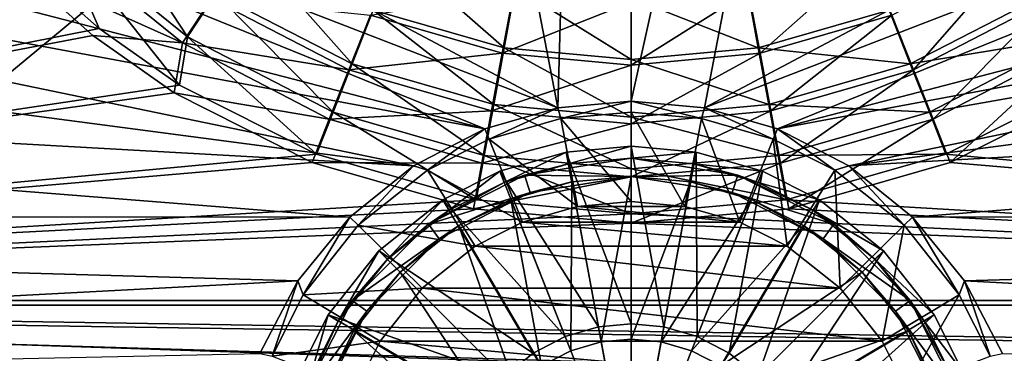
# Model space of a CAD drawing. Header units: metres. Extents: x 0 to 1004, y -708 to 0.
# Tile 29 of 116: x 401 to 564, y -549 to -494. Entities that reach past the tile are written whole.
import ezdxf

# ---------------------------------------------------------------- set-up
doc = ezdxf.new("R2010")
doc.units = ezdxf.units.M

msp = doc.modelspace()

# ---------------------------------------------------------------- linework, layer by layer
at = {"layer": 'top0123410'}
for points in [[(401.905487, -484.325348, 2169.999756), (391.045105, -472.158356, 2169.999756), (183.251587, -540.828064, 2169.999756)], [(413.211273, -472.999207, 2153.198975), (407.152008, -479.069336, 2161.194092), (428.649872, -496.499237, 2161.194092)], [(433.336121, -489.315948, 2153.198975), (413.211273, -472.999207, 2153.198975), (428.649872, -496.499237, 2161.194092)], [(406.154877, -479.896912, 2158.308838), (427.833771, -497.507294, 2158.308838), (400.730347, -485.321472, 2167.143799)], [(401.905487, -484.325348, 2169.999756), (414.058533, -495.137604, 2169.999756), (407.152008, -479.069336, 2161.194092)], [(432.630463, -490.17041, 2150.335205), (427.833771, -497.507294, 2158.308838), (406.154877, -479.896912, 2158.308838)], [(407.152008, -479.069336, 2161.194092), (414.058533, -495.137604, 2169.999756), (427.370514, -504.485992, 2169.999756)], [(407.152008, -479.069336, 2161.194092), (427.370514, -504.485992, 2169.999756), (428.649872, -496.499237, 2161.194092)], [(438.537262, -481.343414, 2146.241211), (433.336121, -489.315948, 2153.198975), (455.874146, -500.962921, 2153.198975)], [(459.368683, -492.10849, 2146.241211), (438.537262, -481.343414, 2146.241211), (455.874146, -500.962921, 2153.198975)], [(463.112274, -482.625671, 2140.483154), (459.368683, -492.10849, 2146.241211), (481.010864, -498.30542, 2146.241211)], [(482.853973, -488.278412, 2140.483154), (463.112274, -482.625671, 2140.483154), (481.010864, -498.30542, 2146.241211)], [(521.444702, -488.966949, 2137.627197), (541.307434, -483.255951, 2137.627197), (523.337158, -499.197205, 2143.397217)], [(541.307434, -483.255951, 2137.627197), (545.137939, -492.929016, 2143.397217), (523.337158, -499.197205, 2143.397217)], [(545.137939, -492.929016, 2143.397217), (566.116882, -482.060608, 2143.397217), (548.704468, -501.937897, 2150.335205)], [(566.116882, -482.060608, 2143.397217), (571.418884, -490.17041, 2150.335205), (548.704468, -501.937897, 2150.335205)], [(183.251587, -540.828064, 2169.999756), (414.058533, -495.137604, 2169.999756), (401.905487, -484.325348, 2169.999756)], [(400.730347, -485.321472, 2167.143799), (413.019104, -496.272797, 2167.143799), (183.251587, -540.0271, 2167.143799)], [(427.833771, -497.507294, 2158.308838), (413.019104, -496.272797, 2167.143799), (400.730347, -485.321472, 2167.143799)], [(481.010864, -498.30542, 2146.241211), (502.024689, -500.221405, 2146.241211), (482.853973, -488.278412, 2140.483154)], [(502.024689, -500.221405, 2146.241211), (502.024689, -490.026398, 2140.483154), (482.853973, -488.278412, 2140.483154)], [(521.195374, -488.278412, 2140.483154), (502.024689, -490.026398, 2140.483154), (523.038513, -498.30542, 2146.241211)], [(521.195374, -488.278412, 2140.483154), (523.038513, -498.30542, 2146.241211), (544.680664, -492.10849, 2146.241211)], [(433.336121, -489.315948, 2153.198975), (428.649872, -496.499237, 2161.194092), (452.725555, -508.940857, 2161.194092)], [(455.874146, -500.962921, 2153.198975), (433.336121, -489.315948, 2153.198975), (452.725555, -508.940857, 2161.194092)], [(482.604675, -488.966949, 2137.627197), (480.712158, -499.197205, 2143.397217), (458.911407, -492.929016, 2143.397217)], [(482.604675, -488.966949, 2137.627197), (502.024689, -490.748718, 2137.627197), (480.712158, -499.197205, 2143.397217)], [(523.337158, -499.197205, 2143.397217), (502.024689, -501.152588, 2143.397217), (521.444702, -488.966949, 2137.627197)], [(502.024689, -501.152588, 2143.397217), (502.024689, -490.748718, 2137.627197), (521.444702, -488.966949, 2137.627197)], [(544.680664, -492.10849, 2146.241211), (548.175171, -500.962921, 2153.198975), (570.713196, -489.315948, 2153.198975)], [(570.713196, -489.315948, 2153.198975), (548.175171, -500.962921, 2153.198975), (575.399475, -496.499237, 2161.194092)], [(432.630463, -490.17041, 2150.335205), (455.344879, -501.937897, 2150.335205), (427.833771, -497.507294, 2158.308838)], [(458.911407, -492.929016, 2143.397217), (455.344879, -501.937897, 2150.335205), (432.630463, -490.17041, 2150.335205)], [(502.024689, -490.748718, 2137.627197), (502.024689, -501.152588, 2143.397217), (480.712158, -499.197205, 2143.397217)], [(502.024689, -490.026398, 2140.483154), (502.024689, -500.221405, 2146.241211), (523.038513, -498.30542, 2146.241211)], [(548.704468, -501.937897, 2150.335205), (571.418884, -490.17041, 2150.335205), (551.931091, -510.088165, 2158.308838)], [(571.418884, -490.17041, 2150.335205), (576.215576, -497.507294, 2158.308838), (551.931091, -510.088165, 2158.308838)], [(458.911407, -492.929016, 2143.397217), (480.712158, -499.197205, 2143.397217), (455.344879, -501.937897, 2150.335205)], [(459.368683, -492.10849, 2146.241211), (455.874146, -500.962921, 2153.198975), (479.289337, -507.667542, 2153.198975)], [(481.010864, -498.30542, 2146.241211), (459.368683, -492.10849, 2146.241211), (479.289337, -507.667542, 2153.198975)], [(544.680664, -492.10849, 2146.241211), (523.038513, -498.30542, 2146.241211), (548.175171, -500.962921, 2153.198975)], [(523.337158, -499.197205, 2143.397217), (545.137939, -492.929016, 2143.397217), (525.100281, -508.72464, 2150.335205)], [(545.137939, -492.929016, 2143.397217), (548.704468, -501.937897, 2150.335205), (525.100281, -508.72464, 2150.335205)], [(427.370514, -504.485992, 2169.999756), (414.058533, -495.137604, 2169.999756), (183.251587, -540.828064, 2169.999756)], [(413.019104, -496.272797, 2167.143799), (426.483063, -505.742157, 2167.143799), (183.251587, -540.0271, 2167.143799)], [(426.483063, -505.742157, 2167.143799), (413.019104, -496.272797, 2167.143799), (427.833771, -497.507294, 2158.308838)], [(427.370514, -504.485992, 2169.999756), (450.000427, -515.849182, 2169.999756), (428.649872, -496.499237, 2161.194092)], [(428.649872, -496.499237, 2161.194092), (450.000427, -515.849182, 2169.999756), (452.725555, -508.940857, 2161.194092)], [(548.175171, -500.962921, 2153.198975), (551.323792, -508.940857, 2161.194092), (575.399475, -496.499237, 2161.194092)], [(575.399475, -496.499237, 2161.194092), (551.323792, -508.940857, 2161.194092), (576.678833, -504.485992, 2169.999756)], [(427.833771, -497.507294, 2158.308838), (452.118256, -510.088165, 2158.308838), (426.483063, -505.742157, 2167.143799)], [(455.344879, -501.937897, 2150.335205), (452.118256, -510.088165, 2158.308838), (427.833771, -497.507294, 2158.308838)], [(576.215576, -497.507294, 2158.308838), (554.753723, -517.221436, 2167.143799), (551.931091, -510.088165, 2158.308838)], [(577.566284, -505.742157, 2167.143799), (554.753723, -517.221436, 2167.143799), (576.215576, -497.507294, 2158.308838)], [(480.712158, -499.197205, 2143.397217), (478.949097, -508.72464, 2150.335205), (455.344879, -501.937897, 2150.335205)], [(480.712158, -499.197205, 2143.397217), (502.024689, -501.152588, 2143.397217), (478.949097, -508.72464, 2150.335205)], [(479.289337, -507.667542, 2153.198975), (502.024689, -509.740509, 2153.198975), (481.010864, -498.30542, 2146.241211)], [(502.024689, -509.740509, 2153.198975), (502.024689, -500.221405, 2146.241211), (481.010864, -498.30542, 2146.241211)], [(523.038513, -498.30542, 2146.241211), (502.024689, -500.221405, 2146.241211), (524.76001, -507.667542, 2153.198975)], [(525.100281, -508.72464, 2150.335205), (502.024689, -510.841766, 2150.335205), (523.337158, -499.197205, 2143.397217)], [(502.024689, -510.841766, 2150.335205), (502.024689, -501.152588, 2143.397217), (523.337158, -499.197205, 2143.397217)], [(523.038513, -498.30542, 2146.241211), (524.76001, -507.667542, 2153.198975), (548.175171, -500.962921, 2153.198975)], [(455.874146, -500.962921, 2153.198975), (452.725555, -508.940857, 2161.194092), (477.73822, -516.102905, 2161.194092)], [(479.289337, -507.667542, 2153.198975), (455.874146, -500.962921, 2153.198975), (477.73822, -516.102905, 2161.194092)], [(502.024689, -501.152588, 2143.397217), (502.024689, -510.841766, 2150.335205), (478.949097, -508.72464, 2150.335205)], [(502.024689, -500.221405, 2146.241211), (502.024689, -509.740509, 2153.198975), (524.76001, -507.667542, 2153.198975)], [(548.175171, -500.962921, 2153.198975), (524.76001, -507.667542, 2153.198975), (551.323792, -508.940857, 2161.194092)], [(455.344879, -501.937897, 2150.335205), (478.949097, -508.72464, 2150.335205), (452.118256, -510.088165, 2158.308838)], [(525.100281, -508.72464, 2150.335205), (548.704468, -501.937897, 2150.335205), (526.695313, -517.343994, 2158.308838)], [(548.704468, -501.937897, 2150.335205), (551.931091, -510.088165, 2158.308838), (526.695313, -517.343994, 2158.308838)], [(450.000427, -515.849182, 2169.999756), (427.370514, -504.485992, 2169.999756), (183.251587, -540.828064, 2169.999756)], [(551.323792, -508.940857, 2161.194092), (554.04895, -515.849182, 2169.999756), (576.678833, -504.485992, 2169.999756)], [(820.797729, -540.828064, 2169.999756), (576.678833, -504.485992, 2169.999756), (554.04895, -515.849182, 2169.999756)], [(183.251587, -540.0271, 2167.143799), (426.483063, -505.742157, 2167.143799), (449.295593, -517.221436, 2167.143799)], [(452.118256, -510.088165, 2158.308838), (449.295593, -517.221436, 2167.143799), (426.483063, -505.742157, 2167.143799)], [(554.753723, -517.221436, 2167.143799), (577.566284, -505.742157, 2167.143799), (820.797729, -540.0271, 2167.143799)], [(477.73822, -516.102905, 2161.194092), (502.024689, -518.317261, 2161.194092), (479.289337, -507.667542, 2153.198975)], [(502.024689, -518.317261, 2161.194092), (502.024689, -509.740509, 2153.198975), (479.289337, -507.667542, 2153.198975)], [(524.76001, -507.667542, 2153.198975), (502.024689, -509.740509, 2153.198975), (526.311157, -516.102905, 2161.194092)], [(524.76001, -507.667542, 2153.198975), (526.311157, -516.102905, 2161.194092), (551.323792, -508.940857, 2161.194092)], [(450.000427, -515.849182, 2169.999756), (476.394257, -523.406677, 2169.999756), (452.725555, -508.940857, 2161.194092)], [(478.949097, -508.72464, 2150.335205), (477.354065, -517.343994, 2158.308838), (452.118256, -510.088165, 2158.308838)], [(452.725555, -508.940857, 2161.194092), (476.394257, -523.406677, 2169.999756), (477.73822, -516.102905, 2161.194092)], [(478.949097, -508.72464, 2150.335205), (502.024689, -510.841766, 2150.335205), (477.354065, -517.343994, 2158.308838)], [(526.695313, -517.343994, 2158.308838), (502.024689, -519.607483, 2158.308838), (525.100281, -508.72464, 2150.335205)], [(502.024689, -519.607483, 2158.308838), (502.024689, -510.841766, 2150.335205), (525.100281, -508.72464, 2150.335205)], [(551.323792, -508.940857, 2161.194092), (526.311157, -516.102905, 2161.194092), (554.04895, -515.849182, 2169.999756)], [(452.118256, -510.088165, 2158.308838), (477.354065, -517.343994, 2158.308838), (449.295593, -517.221436, 2167.143799)], [(502.024689, -510.841766, 2150.335205), (502.024689, -519.607483, 2158.308838), (477.354065, -517.343994, 2158.308838)], [(502.024689, -509.740509, 2153.198975), (502.024689, -518.317261, 2161.194092), (526.311157, -516.102905, 2161.194092)], [(551.931091, -510.088165, 2158.308838), (528.092041, -524.887268, 2167.143799), (526.695313, -517.343994, 2158.308838)], [(554.753723, -517.221436, 2167.143799), (528.092041, -524.887268, 2167.143799), (551.931091, -510.088165, 2158.308838)], [(183.251587, -540.828064, 2169.999756), (476.394257, -523.406677, 2169.999756), (450.000427, -515.849182, 2169.999756)], [(526.311157, -516.102905, 2161.194092), (527.65509, -523.406677, 2169.999756), (554.04895, -515.849182, 2169.999756)], [(554.04895, -515.849182, 2169.999756), (527.65509, -523.406677, 2169.999756), (820.797729, -540.828064, 2169.999756)], [(449.295593, -517.221436, 2167.143799), (475.957306, -524.887268, 2167.143799), (183.251587, -540.0271, 2167.143799)], [(477.354065, -517.343994, 2158.308838), (475.957306, -524.887268, 2167.143799), (449.295593, -517.221436, 2167.143799)], [(477.354065, -517.343994, 2158.308838), (502.024689, -519.607483, 2158.308838), (475.957306, -524.887268, 2167.143799)], [(476.394257, -523.406677, 2169.999756), (502.024689, -525.743713, 2169.999756), (477.73822, -516.102905, 2161.194092)], [(477.73822, -516.102905, 2161.194092), (502.024689, -525.743713, 2169.999756), (502.024689, -518.317261, 2161.194092)], [(526.311157, -516.102905, 2161.194092), (502.024689, -518.317261, 2161.194092), (527.65509, -523.406677, 2169.999756)], [(528.092041, -524.887268, 2167.143799), (502.024689, -527.278931, 2167.143799), (526.695313, -517.343994, 2158.308838)], [(526.695313, -517.343994, 2158.308838), (502.024689, -527.278931, 2167.143799), (502.024689, -519.607483, 2158.308838)], [(820.797729, -540.0271, 2167.143799), (528.092041, -524.887268, 2167.143799), (554.753723, -517.221436, 2167.143799)], [(502.024689, -518.317261, 2161.194092), (502.024689, -525.743713, 2169.999756), (527.65509, -523.406677, 2169.999756)], [(502.024689, -519.607483, 2158.308838), (502.024689, -527.278931, 2167.143799), (475.957306, -524.887268, 2167.143799)], [(502.024689, -525.743713, 2169.999756), (476.394257, -523.406677, 2169.999756), (183.251587, -540.828064, 2169.999756)], [(527.65509, -523.406677, 2169.999756), (502.024689, -525.743713, 2169.999756), (820.797729, -540.828064, 2169.999756)], [(475.957306, -524.887268, 2167.143799), (502.024689, -527.278931, 2167.143799), (183.251587, -540.0271, 2167.143799)], [(820.797729, -540.828064, 2169.999756), (502.024689, -525.743713, 2169.999756), (183.251587, -540.828064, 2169.999756)], [(502.024689, -527.278931, 2167.143799), (528.092041, -524.887268, 2167.143799), (820.797729, -540.0271, 2167.143799)], [(183.251587, -540.0271, 2167.143799), (502.024689, -527.278931, 2167.143799), (820.797729, -540.0271, 2167.143799)], [(900.214172, -579.368164, 2141.365967), (142.541962, -550.832275, 2160.918945), (183.251587, -540.0271, 2167.143799)], [(820.797729, -540.0271, 2167.143799), (861.507385, -550.832275, 2160.918945), (183.251587, -540.0271, 2167.143799)], [(861.507385, -550.832275, 2160.918945), (881.462219, -563.486084, 2152.842285), (183.251587, -540.0271, 2167.143799)], [(183.251587, -540.0271, 2167.143799), (881.462219, -563.486084, 2152.842285), (900.214172, -579.368164, 2141.365967)], [(183.251587, -540.828064, 2169.999756), (142.98912, -551.227539, 2164.058594), (893.62793, -573.584229, 2149.328857)], [(893.62793, -573.584229, 2149.328857), (878.298828, -561.631348, 2157.554688), (183.251587, -540.828064, 2169.999756)], [(878.298828, -561.631348, 2157.554688), (861.060242, -551.227539, 2164.058594), (183.251587, -540.828064, 2169.999756)], [(183.251587, -540.828064, 2169.999756), (861.060242, -551.227539, 2164.058594), (820.797729, -540.828064, 2169.999756)]]:
    msp.add_3dface(points, dxfattribs=at)
at = {"layer": 'top0123419'}
for points in [[(491.28833, -515.521423, 106.452499), (480.307404, -518.67865, 106.452499), (496.628906, -544.379211, 110.948647)], [(481.043549, -520.538208, 103.797249), (480.307404, -518.67865, 103.389137), (491.28833, -515.521423, 103.38913)], [(491.28833, -515.521423, 103.38913), (480.307404, -518.67865, 103.389137), (491.28833, -515.521423, 106.452499)], [(491.28833, -515.521423, 106.452499), (480.307404, -518.67865, 103.389137), (480.307404, -518.67865, 106.452499)], [(491.652283, -517.487976, 103.797249), (481.043549, -520.538208, 103.797249), (491.28833, -515.521423, 103.38913)], [(502.024506, -514.536377, 106.452499), (491.28833, -515.521423, 106.452499), (502.024506, -543.884216, 110.948647)], [(491.652283, -517.487976, 103.797249), (491.28833, -515.521423, 103.38913), (502.024506, -514.536377, 103.38913)], [(502.024506, -514.536377, 103.38913), (491.28833, -515.521423, 106.452499), (502.024506, -514.536377, 106.452499)], [(502.024506, -514.536377, 103.38913), (491.28833, -515.521423, 103.38913), (491.28833, -515.521423, 106.452499)], [(491.28833, -515.521423, 106.452499), (496.628906, -544.379211, 110.948647), (502.024506, -543.884216, 110.948647)], [(502.024506, -516.536316, 103.797249), (491.652283, -517.487976, 103.797249), (502.024506, -514.536377, 103.38913)], [(512.76062, -515.521423, 106.452499), (502.024506, -514.536377, 106.452499), (507.420074, -544.379211, 110.948647)], [(502.024506, -514.536377, 106.452499), (502.024506, -543.884216, 110.948647), (507.420074, -544.379211, 110.948647)], [(502.024506, -516.536316, 103.797249), (502.024506, -514.536377, 103.38913), (512.76062, -515.521423, 103.38913)], [(512.76062, -515.521423, 103.38913), (502.024506, -514.536377, 106.452499), (512.76062, -515.521423, 106.452499)], [(512.76062, -515.521423, 103.38913), (502.024506, -514.536377, 103.38913), (502.024506, -514.536377, 106.452499)], [(512.396729, -517.487976, 103.797249), (502.024506, -516.536316, 103.797249), (512.76062, -515.521423, 103.38913)], [(512.76062, -515.521423, 106.452499), (507.420074, -544.379211, 110.948647), (512.93927, -545.966125, 110.948647)], [(512.396729, -517.487976, 103.797249), (512.76062, -515.521423, 103.38913), (523.741577, -518.67865, 103.389137)], [(523.741577, -518.67865, 106.452499), (512.76062, -515.521423, 106.452499), (512.93927, -545.966125, 110.948647)], [(523.741577, -518.67865, 103.389137), (512.76062, -515.521423, 103.38913), (523.741577, -518.67865, 106.452499)], [(523.741577, -518.67865, 106.452499), (512.76062, -515.521423, 103.38913), (512.76062, -515.521423, 106.452499)], [(484.410522, -519.326111, 96.509148), (481.043549, -520.538208, 103.797249), (491.652283, -517.487976, 103.797249)], [(502.024506, -516.536316, 96.509148), (484.410522, -519.326111, 96.509148), (491.652283, -517.487976, 103.797249)], [(502.024506, -516.536316, 96.509148), (502.024506, -519.536316, 96.509148), (484.410522, -519.326111, 96.509148)], [(502.024506, -516.536316, 96.509148), (491.652283, -517.487976, 103.797249), (502.024506, -516.536316, 103.797249)], [(519.638489, -519.326111, 96.509148), (502.024506, -516.536316, 96.509148), (512.396729, -517.487976, 103.797249)], [(512.396729, -517.487976, 103.797249), (502.024506, -516.536316, 96.509148), (502.024506, -516.536316, 103.797249)], [(502.024506, -516.536316, 96.509148), (519.638489, -519.326111, 96.509148), (502.024506, -519.536316, 96.509148)], [(523.005432, -520.538208, 103.797249), (512.396729, -517.487976, 103.797249), (523.741577, -518.67865, 103.389137)], [(523.005432, -520.538208, 103.797249), (519.638489, -519.326111, 96.509148), (512.396729, -517.487976, 103.797249)], [(480.307404, -518.67865, 106.452499), (470.89624, -523.416199, 106.452499), (491.109711, -545.966125, 110.948647)], [(471.9505, -525.115723, 103.797249), (470.89624, -523.416199, 103.389137), (480.307404, -518.67865, 103.389137)], [(480.307404, -518.67865, 103.389137), (470.89624, -523.416199, 103.389137), (480.307404, -518.67865, 106.452499)], [(480.307404, -518.67865, 106.452499), (470.89624, -523.416199, 103.389137), (470.89624, -523.416199, 106.452499)], [(481.043549, -520.538208, 103.797249), (471.9505, -525.115723, 103.797249), (480.307404, -518.67865, 103.389137)], [(480.307404, -518.67865, 106.452499), (491.109711, -545.966125, 110.948647), (496.628906, -544.379211, 110.948647)], [(523.741577, -518.67865, 106.452499), (512.93927, -545.966125, 110.948647), (518.250427, -548.717651, 110.948647)], [(533.152771, -523.416199, 106.452499), (523.741577, -518.67865, 106.452499), (518.250427, -548.717651, 110.948647)], [(523.005432, -520.538208, 103.797249), (523.741577, -518.67865, 103.389137), (533.152771, -523.416199, 103.389137)], [(533.152771, -523.416199, 103.389137), (523.741577, -518.67865, 103.389137), (533.152771, -523.416199, 106.452499)], [(533.152771, -523.416199, 106.452499), (523.741577, -518.67865, 103.389137), (523.741577, -518.67865, 106.452499)], [(484.410522, -519.326111, 96.509148), (468.520721, -527.422363, 96.509148), (481.043549, -520.538208, 103.797249)], [(484.410522, -519.326111, 96.509148), (485.337585, -522.17926, 96.509148), (468.520721, -527.422363, 96.509148)], [(468.520721, -527.422363, 96.509148), (471.9505, -525.115723, 103.797249), (481.043549, -520.538208, 103.797249)], [(482.147827, -523.327576, 104.382034), (492.198181, -520.437866, 104.382034), (492.042206, -548.321594, 108.182106)], [(492.198181, -520.437866, 104.382034), (482.147827, -523.327576, 104.382034), (485.337585, -522.17926, 96.509148)], [(502.024506, -519.536316, 96.509148), (485.337585, -522.17926, 96.509148), (484.410522, -519.326111, 96.509148)], [(502.024506, -519.536316, 96.509148), (492.198181, -520.437866, 104.382034), (485.337585, -522.17926, 96.509148)], [(492.198181, -520.437866, 104.382034), (497.089874, -546.8703, 108.182106), (492.042206, -548.321594, 108.182106)], [(492.198181, -520.437866, 104.382034), (502.024506, -519.536316, 104.382034), (497.089874, -546.8703, 108.182106)], [(502.024506, -519.536316, 96.509148), (502.024506, -519.536316, 104.382034), (492.198181, -520.437866, 104.382034)], [(502.024506, -519.536316, 104.382034), (502.024506, -546.417542, 108.182106), (497.089874, -546.8703, 108.182106)], [(519.638489, -519.326111, 96.509148), (518.711426, -522.17926, 96.509148), (502.024506, -519.536316, 96.509148)], [(502.024506, -519.536316, 104.382034), (511.8508, -520.437866, 104.382034), (502.024506, -546.417542, 108.182106)], [(518.711426, -522.17926, 96.509148), (511.8508, -520.437866, 104.382034), (502.024506, -519.536316, 96.509148)], [(511.8508, -520.437866, 104.382034), (502.024506, -519.536316, 104.382034), (502.024506, -519.536316, 96.509148)], [(511.8508, -520.437866, 104.382034), (506.959106, -546.8703, 108.182106), (502.024506, -546.417542, 108.182106)], [(511.8508, -520.437866, 104.382034), (521.901184, -523.327576, 104.382034), (506.959106, -546.8703, 108.182106)], [(521.901184, -523.327576, 104.382034), (511.8508, -520.437866, 104.382034), (518.711426, -522.17926, 96.509148)], [(519.638489, -519.326111, 96.509148), (535.528259, -527.422363, 96.509148), (518.711426, -522.17926, 96.509148)], [(535.528259, -527.422363, 96.509148), (519.638489, -519.326111, 96.509148), (532.09845, -525.115723, 103.797249)], [(519.638489, -519.326111, 96.509148), (523.005432, -520.538208, 103.797249), (532.09845, -525.115723, 103.797249)], [(532.09845, -525.115723, 103.797249), (523.005432, -520.538208, 103.797249), (533.152771, -523.416199, 103.389137)], [(485.337585, -522.17926, 96.509148), (470.284088, -529.849426, 96.509148), (468.520721, -527.422363, 96.509148)], [(485.337585, -522.17926, 96.509148), (473.531952, -527.665039, 104.382034), (470.284088, -529.849426, 96.509148)], [(485.337585, -522.17926, 96.509148), (482.147827, -523.327576, 104.382034), (473.531952, -527.665039, 104.382034)], [(533.764893, -529.849426, 96.509148), (521.901184, -523.327576, 104.382034), (518.711426, -522.17926, 96.509148)], [(535.528259, -527.422363, 96.509148), (533.764893, -529.849426, 96.509148), (518.711426, -522.17926, 96.509148)], [(470.89624, -523.416199, 106.452499), (460.305237, -531.817078, 106.452499), (485.798553, -548.717651, 110.948647)], [(461.719421, -533.231262, 103.797249), (460.305237, -531.817078, 103.389137), (470.89624, -523.416199, 103.389137)], [(470.89624, -523.416199, 103.389137), (460.305237, -531.817078, 103.389137), (470.89624, -523.416199, 106.452499)], [(470.89624, -523.416199, 106.452499), (460.305237, -531.817078, 103.389137), (460.305237, -531.817078, 106.452499)], [(471.9505, -525.115723, 103.797249), (461.719421, -533.231262, 103.797249), (470.89624, -523.416199, 103.389137)], [(470.89624, -523.416199, 106.452499), (485.798553, -548.717651, 110.948647), (491.109711, -545.966125, 110.948647)], [(473.531952, -527.665039, 104.382034), (482.147827, -523.327576, 104.382034), (487.184845, -550.838013, 108.182106)], [(482.147827, -523.327576, 104.382034), (492.042206, -548.321594, 108.182106), (487.184845, -550.838013, 108.182106)], [(521.901184, -523.327576, 104.382034), (512.006775, -548.321594, 108.182106), (506.959106, -546.8703, 108.182106)], [(521.901184, -523.327576, 104.382034), (530.517029, -527.665039, 104.382034), (512.006775, -548.321594, 108.182106)], [(533.152771, -523.416199, 106.452499), (518.250427, -548.717651, 110.948647), (522.991699, -552.569092, 110.948647)], [(533.764893, -529.849426, 96.509148), (530.517029, -527.665039, 104.382034), (521.901184, -523.327576, 104.382034)], [(543.743774, -531.817078, 106.452499), (533.152771, -523.416199, 106.452499), (522.991699, -552.569092, 110.948647)], [(532.09845, -525.115723, 103.797249), (533.152771, -523.416199, 103.389137), (543.743774, -531.817078, 103.389137)], [(543.743774, -531.817078, 103.389137), (533.152771, -523.416199, 103.389137), (543.743774, -531.817078, 106.452499)], [(543.743774, -531.817078, 106.452499), (533.152771, -523.416199, 103.389137), (533.152771, -523.416199, 106.452499)], [(471.9505, -525.115723, 103.797249), (468.520721, -527.422363, 96.509148), (461.719421, -533.231262, 103.797249)], [(542.32959, -533.231262, 103.797249), (532.09845, -525.115723, 103.797249), (543.743774, -531.817078, 103.389137)], [(535.528259, -527.422363, 96.509148), (532.09845, -525.115723, 103.797249), (542.32959, -533.231262, 103.797249)], [(468.520721, -527.422363, 96.509148), (455.910522, -540.032593, 96.509148), (461.719421, -533.231262, 103.797249)], [(468.520721, -527.422363, 96.509148), (470.284088, -529.849426, 96.509148), (455.910522, -540.032593, 96.509148)], [(535.528259, -527.422363, 96.509148), (548.138489, -540.032593, 96.509148), (533.764893, -529.849426, 96.509148)], [(548.138489, -540.032593, 96.509148), (535.528259, -527.422363, 96.509148), (542.32959, -533.231262, 103.797249)], [(463.840729, -535.352539, 104.382034), (473.531952, -527.665039, 104.382034), (482.848633, -554.360474, 108.182106)], [(473.531952, -527.665039, 104.382034), (463.840729, -535.352539, 104.382034), (470.284088, -529.849426, 96.509148)], [(473.531952, -527.665039, 104.382034), (487.184845, -550.838013, 108.182106), (482.848633, -554.360474, 108.182106)], [(530.517029, -527.665039, 104.382034), (516.864136, -550.838013, 108.182106), (512.006775, -548.321594, 108.182106)], [(530.517029, -527.665039, 104.382034), (540.208252, -535.352539, 104.382034), (516.864136, -550.838013, 108.182106)], [(540.208252, -535.352539, 104.382034), (530.517029, -527.665039, 104.382034), (533.764893, -529.849426, 96.509148)], [(470.284088, -529.849426, 96.509148), (458.337585, -541.795898, 96.509148), (455.910522, -540.032593, 96.509148)], [(470.284088, -529.849426, 96.509148), (463.840729, -535.352539, 104.382034), (458.337585, -541.795898, 96.509148)], [(545.711426, -541.795898, 96.509148), (540.208252, -535.352539, 104.382034), (533.764893, -529.849426, 96.509148)], [(548.138489, -540.032593, 96.509148), (545.711426, -541.795898, 96.509148), (533.764893, -529.849426, 96.509148)], [(460.305237, -531.817078, 106.452499), (451.904388, -542.408081, 106.452499), (481.057281, -552.569092, 110.948647)], [(453.603882, -543.462341, 103.797249), (451.904388, -542.408081, 103.389137), (460.305237, -531.817078, 103.389137)], [(460.305237, -531.817078, 103.389137), (451.904388, -542.408081, 103.389137), (460.305237, -531.817078, 106.452499)], [(460.305237, -531.817078, 106.452499), (451.904388, -542.408081, 103.389137), (451.904388, -542.408081, 106.452499)], [(461.719421, -533.231262, 103.797249), (453.603882, -543.462341, 103.797249), (460.305237, -531.817078, 103.389137)], [(460.305237, -531.817078, 106.452499), (481.057281, -552.569092, 110.948647), (485.798553, -548.717651, 110.948647)], [(543.743774, -531.817078, 106.452499), (522.991699, -552.569092, 110.948647), (526.843201, -557.310364, 110.948647)], [(552.144592, -542.408081, 106.452499), (543.743774, -531.817078, 106.452499), (526.843201, -557.310364, 110.948647)], [(542.32959, -533.231262, 103.797249), (543.743774, -531.817078, 103.389137), (552.144592, -542.408081, 103.389137)], [(552.144592, -542.408081, 103.389137), (543.743774, -531.817078, 103.389137), (552.144592, -542.408081, 106.452499)], [(552.144592, -542.408081, 106.452499), (543.743774, -531.817078, 103.389137), (543.743774, -531.817078, 106.452499)], [(461.719421, -533.231262, 103.797249), (455.910522, -540.032593, 96.509148), (453.603882, -543.462341, 103.797249)], [(550.445129, -543.462341, 103.797249), (542.32959, -533.231262, 103.797249), (552.144592, -542.408081, 103.389137)], [(548.138489, -540.032593, 96.509148), (542.32959, -533.231262, 103.797249), (550.445129, -543.462341, 103.797249)], [(456.153198, -545.043823, 104.382034), (463.840729, -535.352539, 104.382034), (479.326202, -558.696655, 108.182106)], [(463.840729, -535.352539, 104.382034), (456.153198, -545.043823, 104.382034), (458.337585, -541.795898, 96.509148)], [(463.840729, -535.352539, 104.382034), (482.848633, -554.360474, 108.182106), (479.326202, -558.696655, 108.182106)], [(540.208252, -535.352539, 104.382034), (521.200378, -554.360474, 108.182106), (516.864136, -550.838013, 108.182106)], [(540.208252, -535.352539, 104.382034), (547.895813, -545.043823, 104.382034), (521.200378, -554.360474, 108.182106)], [(547.895813, -545.043823, 104.382034), (540.208252, -535.352539, 104.382034), (545.711426, -541.795898, 96.509148)], [(455.910522, -540.032593, 96.509148), (447.81427, -555.922363, 96.509148), (453.603882, -543.462341, 103.797249)], [(455.910522, -540.032593, 96.509148), (458.337585, -541.795898, 96.509148), (447.81427, -555.922363, 96.509148)], [(548.138489, -540.032593, 96.509148), (556.234741, -555.922363, 96.509148), (545.711426, -541.795898, 96.509148)], [(556.234741, -555.922363, 96.509148), (548.138489, -540.032593, 96.509148), (555.022583, -552.555359, 103.797256)], [(555.022583, -552.555359, 103.797256), (548.138489, -540.032593, 96.509148), (550.445129, -543.462341, 103.797249)], [(458.337585, -541.795898, 96.509148), (450.66745, -556.849426, 96.509148), (447.81427, -555.922363, 96.509148)], [(458.337585, -541.795898, 96.509148), (451.815765, -553.659668, 104.382034), (450.66745, -556.849426, 96.509148)], [(458.337585, -541.795898, 96.509148), (456.153198, -545.043823, 104.382034), (451.815765, -553.659668, 104.382034)], [(553.381531, -556.849426, 96.509148), (547.895813, -545.043823, 104.382034), (545.711426, -541.795898, 96.509148)], [(556.234741, -555.922363, 96.509148), (553.381531, -556.849426, 96.509148), (545.711426, -541.795898, 96.509148)], [(451.904388, -542.408081, 106.452499), (447.16684, -551.819214, 106.452507), (477.205811, -557.310364, 110.948647)], [(449.026367, -552.555359, 103.797256), (447.16684, -551.819214, 103.389137), (451.904388, -542.408081, 103.389137)], [(451.904388, -542.408081, 103.389137), (447.16684, -551.819214, 103.389137), (451.904388, -542.408081, 106.452499)], [(451.904388, -542.408081, 106.452499), (447.16684, -551.819214, 103.389137), (447.16684, -551.819214, 106.452507)], [(453.603882, -543.462341, 103.797249), (447.81427, -555.922363, 96.509148), (449.026367, -552.555359, 103.797256)], [(453.603882, -543.462341, 103.797249), (449.026367, -552.555359, 103.797256), (451.904388, -542.408081, 103.389137)], [(451.904388, -542.408081, 106.452499), (477.205811, -557.310364, 110.948647), (481.057281, -552.569092, 110.948647)], [(552.144592, -542.408081, 106.452499), (526.843201, -557.310364, 110.948647), (529.594666, -562.621521, 110.948647)], [(556.882141, -551.819214, 106.452507), (552.144592, -542.408081, 106.452499), (529.594666, -562.621521, 110.948647)], [(550.445129, -543.462341, 103.797249), (552.144592, -542.408081, 103.389137), (556.882141, -551.819214, 103.389137)], [(555.022583, -552.555359, 103.797256), (550.445129, -543.462341, 103.797249), (556.882141, -551.819214, 103.389137)], [(556.882141, -551.819214, 103.389137), (552.144592, -542.408081, 103.389137), (556.882141, -551.819214, 106.452507)], [(556.882141, -551.819214, 106.452507), (552.144592, -542.408081, 103.389137), (552.144592, -542.408081, 106.452499)], [(451.815765, -553.659668, 104.382034), (456.153198, -545.043823, 104.382034), (476.809784, -563.554077, 108.182106)], [(456.153198, -545.043823, 104.382034), (479.326202, -558.696655, 108.182106), (476.809784, -563.554077, 108.182106)], [(496.628906, -544.379211, 110.948647), (491.109711, -545.966125, 110.948647), (502.024506, -573.536316, 112.452507)], [(502.024506, -543.884216, 110.948647), (496.628906, -544.379211, 110.948647), (502.024506, -573.536316, 112.452507)], [(507.420074, -544.379211, 110.948647), (502.024506, -543.884216, 110.948647), (502.024506, -573.536316, 112.452507)], [(512.93927, -545.966125, 110.948647), (507.420074, -544.379211, 110.948647), (502.024506, -573.536316, 112.452507)], [(547.895813, -545.043823, 104.382034), (524.722778, -558.696655, 108.182106), (521.200378, -554.360474, 108.182106)], [(547.895813, -545.043823, 104.382034), (552.233215, -553.659668, 104.382034), (524.722778, -558.696655, 108.182106)], [(552.233215, -553.659668, 104.382034), (547.895813, -545.043823, 104.382034), (553.381531, -556.849426, 96.509148)], [(491.109711, -545.966125, 110.948647), (485.798553, -548.717651, 110.948647), (502.024506, -573.536316, 112.452507)], [(492.042206, -548.321594, 108.182106), (497.089874, -546.8703, 108.182106), (502.024506, -573.536316, 109.452507)], [(497.089874, -546.8703, 108.182106), (502.024506, -546.417542, 108.182106), (502.024506, -573.536316, 109.452507)], [(518.250427, -548.717651, 110.948647), (512.93927, -545.966125, 110.948647), (502.024506, -573.536316, 112.452507)], [(502.024506, -546.417542, 108.182106), (506.959106, -546.8703, 108.182106), (502.024506, -573.536316, 109.452507)], [(506.959106, -546.8703, 108.182106), (512.006775, -548.321594, 108.182106), (502.024506, -573.536316, 109.452507)], [(487.184845, -550.838013, 108.182106), (492.042206, -548.321594, 108.182106), (502.024506, -573.536316, 109.452507)], [(512.006775, -548.321594, 108.182106), (516.864136, -550.838013, 108.182106), (502.024506, -573.536316, 109.452507)], [(485.798553, -548.717651, 110.948647), (481.057281, -552.569092, 110.948647), (502.024506, -573.536316, 112.452507)], [(522.991699, -552.569092, 110.948647), (518.250427, -548.717651, 110.948647), (502.024506, -573.536316, 112.452507)]]:
    msp.add_3dface(points, dxfattribs=at)
at = {"layer": 'top0123459'}
for points in [[(994.049377, -10, 90), (217.024673, -653.266907, 90), (10, -10, 90)], [(787.024658, -653.266907, 90), (217.024673, -653.266907, 90), (994.049377, -10, 90)], [(406.116364, -74.810768, 117.032295), (59.186348, -280.118225, 113.448639), (489.911316, -508.234344, 109.46685)], [(502.024689, -75.769028, 117.015564), (406.116364, -74.810768, 117.032295), (489.911316, -508.234344, 109.46685)], [(514.137573, -508.234253, 109.466858), (597.932983, -74.810768, 117.032295), (502.024689, -507.113647, 109.48642)], [(597.932983, -74.810768, 117.032295), (502.024689, -75.769028, 117.015564), (502.024689, -507.113647, 109.48642)], [(514.137573, -508.234253, 109.466858), (944.862854, -280.118256, 113.448639), (597.932983, -74.810768, 117.032295)], [(502.024689, -507.113647, 109.48642), (502.024689, -75.769028, 117.015564), (489.911316, -508.234344, 109.46685)], [(59.186348, -280.118225, 113.448639), (58.259731, -341.679382, 112.374084), (489.911316, -508.234344, 109.46685)], [(945.78949, -341.679413, 112.374084), (944.862854, -280.118256, 113.448639), (514.137573, -508.234253, 109.466858)], [(489.911316, -508.234344, 109.46685), (58.259731, -341.679382, 112.374084), (477.822968, -511.707306, 109.406235)], [(58.259731, -341.679382, 112.374084), (59.562889, -403.233734, 111.299652), (477.822968, -511.707306, 109.406235)], [(526.22644, -511.707336, 109.406235), (945.78949, -341.679413, 112.374084), (514.137573, -508.234253, 109.466858)], [(526.22644, -511.707336, 109.406235), (944.486328, -403.233765, 111.299652), (945.78949, -341.679413, 112.374084)], [(477.822968, -511.707306, 109.406235), (59.562889, -403.233734, 111.299652), (61.050213, -433.983124, 110.762917)], [(942.999023, -433.983154, 110.762917), (944.486328, -403.233765, 111.299652), (526.22644, -511.707336, 109.406235)], [(477.822968, -511.707306, 109.406235), (61.050213, -433.983124, 110.762917), (466.023346, -517.788757, 109.300079)], [(61.050213, -433.983124, 110.762917), (63.094116, -464.700562, 110.226746), (466.023346, -517.788757, 109.300079)], [(538.026001, -517.788696, 109.300079), (942.999023, -433.983154, 110.762917), (526.22644, -511.707336, 109.406235)], [(538.026001, -517.788696, 109.300079), (940.955139, -464.700592, 110.226746), (942.999023, -433.983154, 110.762917)], [(466.023346, -517.788757, 109.300079), (63.094116, -464.700562, 110.226746), (65.693924, -495.375977, 109.691299)], [(938.355286, -495.375977, 109.691299), (940.955139, -464.700592, 110.226746), (538.026001, -517.788696, 109.300079)], [(466.023346, -517.788757, 109.300079), (65.693924, -495.375977, 109.691299), (455.487305, -526.294312, 109.151619)], [(65.693924, -495.375977, 109.691299), (68.848785, -525.999268, 109.156769), (455.487305, -526.294312, 109.151619)], [(548.562073, -526.294312, 109.151611), (938.355286, -495.375977, 109.691299), (538.026001, -517.788696, 109.300079)], [(935.200439, -525.999268, 109.156769), (938.355286, -495.375977, 109.691299), (548.562073, -526.294312, 109.151611)], [(489.911316, -508.234344, 109.46685), (490.414764, -509.984924, 105.920578), (502.024689, -507.113647, 109.48642)], [(490.414764, -509.984924, 105.920578), (502.024689, -508.920868, 105.947937), (502.024689, -507.113647, 109.48642)], [(514.137573, -508.234253, 109.466858), (502.024689, -507.113647, 109.48642), (513.634583, -509.984924, 105.920578)], [(502.024689, -507.113647, 109.48642), (502.024689, -508.920868, 105.947937), (513.634583, -509.984924, 105.920578)], [(477.822968, -511.707306, 109.406235), (478.530273, -513.399109, 105.832802), (489.911316, -508.234344, 109.46685)], [(478.530273, -513.399109, 105.832802), (490.414764, -509.984924, 105.920578), (489.911316, -508.234344, 109.46685)], [(502.024689, -523.679565, 96.923141), (502.024689, -508.920868, 105.947937), (490.414764, -509.984924, 105.920578)], [(513.634583, -509.984924, 105.920578), (502.024689, -508.920868, 105.947937), (510.916351, -524.495117, 96.902176)], [(502.024689, -508.920868, 105.947937), (502.024689, -523.679565, 96.923141), (510.916351, -524.495117, 96.902176)], [(514.137573, -508.234253, 109.466858), (513.634583, -509.984924, 105.920578), (525.519104, -513.399109, 105.832802)], [(526.22644, -511.707336, 109.406235), (514.137573, -508.234253, 109.466858), (525.519104, -513.399109, 105.832802)], [(493.133026, -524.495117, 96.902176), (490.414764, -509.984924, 105.920578), (478.530273, -513.399109, 105.832802)], [(493.133026, -524.495117, 96.902176), (502.024689, -523.679565, 96.923141), (490.414764, -509.984924, 105.920578)], [(513.634583, -509.984924, 105.920578), (510.916351, -524.495117, 96.902176), (520.010742, -527.10907, 96.834976)], [(525.519104, -513.399109, 105.832802), (513.634583, -509.984924, 105.920578), (520.010742, -527.10907, 96.834976)], [(466.023346, -517.788757, 109.300079), (468.344391, -518.523315, 105.701065), (477.822968, -511.707306, 109.406235)], [(468.344391, -518.523315, 105.701065), (478.530273, -513.399109, 105.832802), (477.822968, -511.707306, 109.406235)], [(526.22644, -511.707336, 109.406235), (525.519104, -513.399109, 105.832802), (535.704956, -518.523315, 105.701065)], [(538.026001, -517.788696, 109.300079), (526.22644, -511.707336, 109.406235), (535.704956, -518.523315, 105.701065)], [(484.038635, -527.10907, 96.834976), (478.530273, -513.399109, 105.832802), (468.344391, -518.523315, 105.701065)], [(484.038635, -527.10907, 96.834976), (493.133026, -524.495117, 96.902176), (478.530273, -513.399109, 105.832802)], [(525.519104, -513.399109, 105.832802), (520.010742, -527.10907, 96.834976), (527.80957, -531.03418, 96.734062)], [(535.704956, -518.523315, 105.701065), (525.519104, -513.399109, 105.832802), (527.80957, -531.03418, 96.734062)], [(455.487305, -526.294312, 109.151619), (456.881287, -527.610779, 105.467438), (466.023346, -517.788757, 109.300079)], [(456.881287, -527.610779, 105.467438), (468.344391, -518.523315, 105.701065), (466.023346, -517.788757, 109.300079)], [(476.239777, -531.03418, 96.734062), (468.344391, -518.523315, 105.701065), (456.881287, -527.610779, 105.467438)], [(476.239777, -531.03418, 96.734062), (484.038635, -527.10907, 96.834976), (468.344391, -518.523315, 105.701065)], [(535.704956, -518.523315, 105.701065), (527.80957, -531.03418, 96.734062), (536.576477, -537.986633, 96.555328)], [(538.026001, -517.788696, 109.300079), (535.704956, -518.523315, 105.701065), (547.168091, -527.610779, 105.467438)], [(547.168091, -527.610779, 105.467438), (535.704956, -518.523315, 105.701065), (536.576477, -537.986633, 96.555328)], [(548.562073, -526.294312, 109.151611), (538.026001, -517.788696, 109.300079), (547.168091, -527.610779, 105.467438)], [(510.916351, -524.495117, 96.902176), (502.024689, -523.679565, 96.923141), (493.133026, -524.495117, 96.902176)], [(520.010742, -527.10907, 96.834976), (493.133026, -524.495117, 96.902176), (484.038635, -527.10907, 96.834976)], [(520.010742, -527.10907, 96.834976), (510.916351, -524.495117, 96.902176), (493.133026, -524.495117, 96.902176)], [(455.487305, -526.294312, 109.151619), (68.848785, -525.999268, 109.156769), (446.894348, -536.790955, 108.968399)], [(68.848785, -525.999268, 109.156769), (72.557671, -556.560425, 108.623322), (446.894348, -536.790955, 108.968399)], [(446.894348, -536.790955, 108.968399), (447.785858, -539.072083, 105.172783), (455.487305, -526.294312, 109.151619)], [(447.785858, -539.072083, 105.172783), (456.881287, -527.610779, 105.467438), (455.487305, -526.294312, 109.151619)], [(527.80957, -531.03418, 96.734062), (484.038635, -527.10907, 96.834976), (476.239777, -531.03418, 96.734062)], [(527.80957, -531.03418, 96.734062), (520.010742, -527.10907, 96.834976), (484.038635, -527.10907, 96.834976)], [(548.562073, -526.294312, 109.151611), (547.168091, -527.610779, 105.467438), (556.263489, -539.072083, 105.172783)], [(557.154968, -536.790833, 108.968399), (935.200439, -525.999268, 109.156769), (548.562073, -526.294312, 109.151611)], [(557.154968, -536.790833, 108.968399), (548.562073, -526.294312, 109.151611), (556.263489, -539.072083, 105.172783)], [(931.491577, -556.560425, 108.623322), (935.200439, -525.999268, 109.156769), (557.154968, -536.790833, 108.968399)], [(467.47287, -537.986633, 96.555328), (456.881287, -527.610779, 105.467438), (447.785858, -539.072083, 105.172783)], [(467.47287, -537.986633, 96.555328), (476.239777, -531.03418, 96.734062), (456.881287, -527.610779, 105.467438)], [(547.168091, -527.610779, 105.467438), (536.576477, -537.986633, 96.555328), (543.53125, -546.750671, 96.330009)], [(556.263489, -539.072083, 105.172783), (547.168091, -527.610779, 105.467438), (543.53125, -546.750671, 96.330009)], [(536.576477, -537.986633, 96.555328), (476.239777, -531.03418, 96.734062), (467.47287, -537.986633, 96.555328)], [(536.576477, -537.986633, 96.555328), (527.80957, -531.03418, 96.734062), (476.239777, -531.03418, 96.734062)], [(446.894348, -536.790955, 108.968399), (72.557671, -556.560425, 108.623322), (440.641327, -548.786743, 108.75901)], [(440.641327, -548.786743, 108.75901), (442.660126, -549.249573, 104.911133), (446.894348, -536.790955, 108.968399)], [(442.660126, -549.249573, 104.911133), (447.785858, -539.072083, 105.172783), (446.894348, -536.790955, 108.968399)], [(557.154968, -536.790833, 108.968399), (556.263489, -539.072083, 105.172783), (561.389221, -549.249573, 104.911133)], [(563.408142, -548.787048, 108.759003), (931.491577, -556.560425, 108.623322), (557.154968, -536.790833, 108.968399)], [(563.408142, -548.787048, 108.759003), (557.154968, -536.790833, 108.968399), (561.389221, -549.249573, 104.911133)], [(460.518127, -546.750671, 96.330009), (467.47287, -537.986633, 96.555328), (447.785858, -539.072083, 105.172783)], [(543.53125, -546.750671, 96.330009), (467.47287, -537.986633, 96.555328), (460.518127, -546.750671, 96.330009)], [(543.53125, -546.750671, 96.330009), (536.576477, -537.986633, 96.555328), (467.47287, -537.986633, 96.555328)], [(460.518127, -546.750671, 96.330009), (447.785858, -539.072083, 105.172783), (442.660126, -549.249573, 104.911133)], [(556.263489, -539.072083, 105.172783), (543.53125, -546.750671, 96.330009), (547.457703, -554.546936, 96.129578)], [(561.389221, -549.249573, 104.911133), (556.263489, -539.072083, 105.172783), (547.457703, -554.546936, 96.129578)], [(456.591675, -554.546936, 96.129578), (460.518127, -546.750671, 96.330009), (442.660126, -549.249573, 104.911133)], [(547.457703, -554.546936, 96.129578), (460.518127, -546.750671, 96.330009), (456.591675, -554.546936, 96.129578)], [(547.457703, -554.546936, 96.129578), (543.53125, -546.750671, 96.330009), (460.518127, -546.750671, 96.330009)]]:
    msp.add_3dface(points, dxfattribs=at)

doc.saveas('drawing.dxf')
